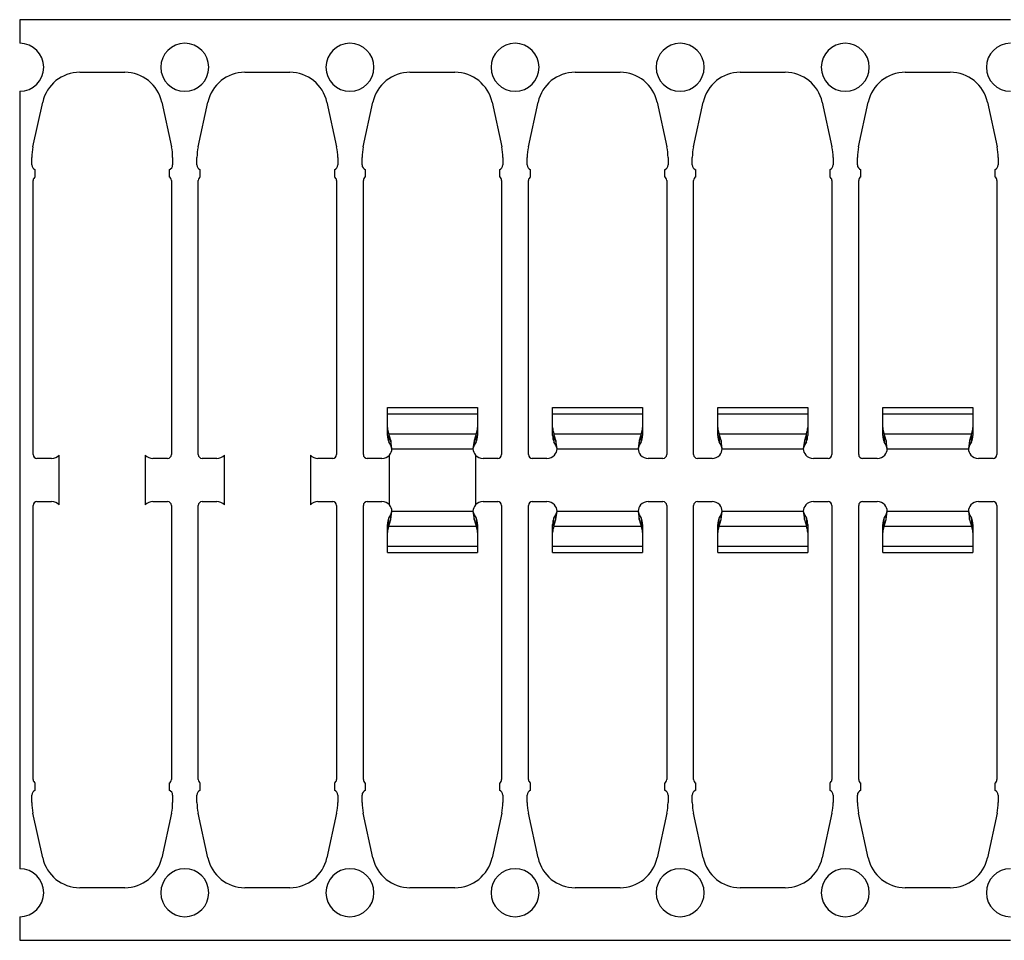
# Model space of a CAD drawing. Header units: inches. Extents: x 1802 to 2468, y -253 to -72.
# Tile 152 of 256: x 1923.61 to 1927.48, y -90.06 to -86.43. Entities that reach past the tile are written whole.
import ezdxf

# ---------------------------------------------------------------- set-up
doc = ezdxf.new("R2010")
doc.units = ezdxf.units.IN
doc.header["$LTSCALE"] = 0.5
doc.header["$MEASUREMENT"] = 0
doc.layers.add('APP-M-S', color=30, linetype='Continuous')

msp = doc.modelspace()

# ---------------------------------------------------------------- linework, layer by layer
at = {"layer": 'APP-M-S', "linetype": 'Continuous', "lineweight": 25}
for p, q in [((1923.60631, -86.4306), (1923.60631, -86.5236)), ((1924.25631, -86.4306), (1923.60631, -86.4306)), ((1924.90631, -86.4306), (1924.25631, -86.4306)), ((1925.55631, -86.4306), (1924.90631, -86.4306)), ((1926.20631, -86.4306), (1925.55631, -86.4306)), ((1926.85631, -86.4306), (1926.20631, -86.4306)), ((1927.50631, -86.4306), (1926.85631, -86.4306)), ((1923.84274, -86.63761), (1924.01987, -86.63761)), ((1924.49274, -86.63761), (1924.66987, -86.63761)), ((1925.14274, -86.63761), (1925.31987, -86.63761)), ((1925.79274, -86.63761), (1925.96987, -86.63761)), ((1926.44274, -86.63761), (1926.61987, -86.63761)), ((1927.09274, -86.63761), (1927.26987, -86.63761)), ((1923.60631, -86.7126), (1923.60631, -89.7736)), ((1923.65868, -86.9309), (1923.69694, -86.75509)), ((1924.16567, -86.75509), (1924.20393, -86.9309)), ((1924.30868, -86.9309), (1924.34694, -86.75509)), ((1924.81567, -86.75509), (1924.85393, -86.9309)), ((1924.95868, -86.9309), (1924.99694, -86.75509)), ((1925.46567, -86.75509), (1925.50393, -86.9309)), ((1925.60868, -86.9309), (1925.64694, -86.75509)), ((1926.11567, -86.75509), (1926.15393, -86.9309)), ((1926.25868, -86.9309), (1926.29694, -86.75509)), ((1926.76567, -86.75509), (1926.80393, -86.9309)), ((1926.90868, -86.9309), (1926.94694, -86.75509)), ((1927.41567, -86.75509), (1927.45393, -86.9309)), ((1923.65414, -87.00261), (1923.65414, -86.9731)), ((1924.20847, -86.9731), (1924.20847, -87.00261)), ((1924.30414, -87.00261), (1924.30414, -86.9731)), ((1924.85847, -86.9731), (1924.85847, -87.00261)), ((1924.95414, -87.00261), (1924.95414, -86.9731)), ((1925.50847, -86.9731), (1925.50847, -87.00261)), ((1925.60414, -87.00261), (1925.60414, -86.9731)), ((1926.15847, -86.9731), (1926.15847, -87.00261)), ((1926.25414, -87.00261), (1926.25414, -86.9731)), ((1926.80847, -86.9731), (1926.80847, -87.00261)), ((1926.90414, -87.00261), (1926.90414, -86.9731)), ((1927.45847, -86.9731), (1927.45847, -87.00261)), ((1923.66741, -87.04981), (1923.66741, -87.02144)), ((1924.1952, -87.02144), (1924.1952, -87.04981)), ((1924.31741, -87.04981), (1924.31741, -87.02144)), ((1924.8452, -87.02144), (1924.8452, -87.04981)), ((1924.96741, -87.04981), (1924.96741, -87.02144)), ((1925.4952, -87.02144), (1925.4952, -87.04981)), ((1925.61741, -87.04981), (1925.61741, -87.02144)), ((1926.1452, -87.02144), (1926.1452, -87.04981)), ((1926.26741, -87.04981), (1926.26741, -87.02144)), ((1926.7952, -87.02144), (1926.7952, -87.04981)), ((1926.91741, -87.04981), (1926.91741, -87.02144)), ((1927.4452, -87.02144), (1927.4452, -87.04981)), ((1923.65914, -88.14322), (1923.65914, -87.06322)), ((1924.20347, -87.06322), (1924.20347, -88.14322)), ((1924.30914, -88.14322), (1924.30914, -87.06322)), ((1924.85347, -87.06322), (1924.85347, -88.14322)), ((1924.95914, -88.14322), (1924.95914, -87.06322)), ((1925.50347, -87.06322), (1925.50347, -88.14322)), ((1925.60914, -88.14322), (1925.60914, -87.06322)), ((1926.15347, -87.06322), (1926.15347, -88.14322)), ((1926.25914, -88.14322), (1926.25914, -87.06322)), ((1926.80347, -87.06322), (1926.80347, -88.14322)), ((1926.90914, -88.14322), (1926.90914, -87.06322)), ((1927.45347, -87.06322), (1927.45347, -88.14322)), ((1925.05414, -87.98238), (1925.05414, -87.95759)), ((1925.05414, -87.95759), (1925.40847, -87.95759)), ((1925.05414, -88.03623), (1925.05414, -87.98238)), ((1925.05414, -87.98238), (1925.40847, -87.98238)), ((1925.40847, -87.95759), (1925.40847, -87.98238)), ((1925.40847, -87.98238), (1925.40847, -88.03623)), ((1925.70414, -87.95759), (1926.05847, -87.95759)), ((1925.70414, -87.98238), (1925.70414, -87.95759)), ((1925.70414, -88.03623), (1925.70414, -87.98238)), ((1925.70414, -87.98238), (1926.05847, -87.98238)), ((1926.05847, -87.95759), (1926.05847, -87.98238)), ((1926.05847, -87.98238), (1926.05847, -88.03623)), ((1926.35414, -87.98238), (1926.35414, -87.95759)), ((1926.35414, -87.95759), (1926.70847, -87.95759)), ((1926.35414, -88.03623), (1926.35414, -87.98238)), ((1926.35414, -87.98238), (1926.70847, -87.98238)), ((1926.70847, -87.95759), (1926.70847, -87.98238)), ((1926.70847, -87.98238), (1926.70847, -88.03623)), ((1927.00414, -87.95759), (1927.35847, -87.95759)), ((1927.00414, -87.98238), (1927.00414, -87.95759)), ((1927.00414, -88.03623), (1927.00414, -87.98238)), ((1927.00414, -87.98238), (1927.35847, -87.98238)), ((1927.35847, -87.95759), (1927.35847, -87.98238)), ((1927.35847, -87.98238), (1927.35847, -88.03623)), ((1925.05414, -88.06824), (1925.05414, -88.03623)), ((1925.06743, -88.08784), (1925.05939, -88.06085)), ((1925.05939, -88.06085), (1925.40322, -88.06085)), ((1925.05939, -88.06085), (1925.05939, -88.09287)), ((1925.40322, -88.06085), (1925.39518, -88.08784)), ((1925.40322, -88.09287), (1925.40322, -88.06085)), ((1925.40847, -88.03623), (1925.40847, -88.06824)), ((1925.70414, -88.06824), (1925.70414, -88.03623)), ((1925.71743, -88.08784), (1925.70939, -88.06085)), ((1925.70939, -88.06085), (1926.05322, -88.06085)), ((1925.70939, -88.06085), (1925.70939, -88.09287)), ((1926.05322, -88.06085), (1926.04518, -88.08784)), ((1926.05322, -88.09287), (1926.05322, -88.06085)), ((1926.05847, -88.03623), (1926.05847, -88.06824)), ((1926.35414, -88.06824), (1926.35414, -88.03623)), ((1926.36743, -88.08784), (1926.35939, -88.06085)), ((1926.35939, -88.06085), (1926.70322, -88.06085)), ((1926.35939, -88.06085), (1926.35939, -88.09287)), ((1926.70322, -88.06085), (1926.69518, -88.08784)), ((1926.70322, -88.09287), (1926.70322, -88.06085)), ((1926.70847, -88.03623), (1926.70847, -88.06824)), ((1927.00414, -88.06824), (1927.00414, -88.03623)), ((1927.01743, -88.08784), (1927.00939, -88.06085)), ((1927.00939, -88.06085), (1927.35322, -88.06085)), ((1927.00939, -88.06085), (1927.00939, -88.09287)), ((1927.35322, -88.06085), (1927.34518, -88.08784)), ((1927.35322, -88.09287), (1927.35322, -88.06085)), ((1927.35847, -88.03623), (1927.35847, -88.06824)), ((1925.06743, -88.10542), (1925.05939, -88.09287)), ((1925.06743, -88.08784), (1925.06743, -88.10542)), ((1925.0718, -88.12071), (1925.06743, -88.08784)), ((1925.39518, -88.08784), (1925.39081, -88.12071)), ((1925.39518, -88.08784), (1925.39518, -88.10542)), ((1925.40322, -88.09287), (1925.39518, -88.10542)), ((1925.71743, -88.10542), (1925.70939, -88.09287)), ((1925.7218, -88.12071), (1925.71743, -88.08784)), ((1925.71743, -88.08784), (1925.71743, -88.10542)), ((1926.04518, -88.08784), (1926.04081, -88.12071)), ((1926.04518, -88.08784), (1926.04518, -88.10542)), ((1926.05322, -88.09287), (1926.04518, -88.10542)), ((1926.36743, -88.10542), (1926.35939, -88.09287)), ((1926.36743, -88.08784), (1926.36743, -88.10542)), ((1926.3718, -88.12071), (1926.36743, -88.08784)), ((1926.69518, -88.08784), (1926.69081, -88.12071)), ((1926.69518, -88.08784), (1926.69518, -88.10542)), ((1926.70322, -88.09287), (1926.69518, -88.10542)), ((1927.01743, -88.10542), (1927.00939, -88.09287)), ((1927.01743, -88.08784), (1927.01743, -88.10542)), ((1927.0218, -88.12071), (1927.01743, -88.08784)), ((1927.34518, -88.08784), (1927.34081, -88.12071)), ((1927.34518, -88.08784), (1927.34518, -88.10542)), ((1927.35322, -88.09287), (1927.34518, -88.10542)), ((1925.0718, -88.12071), (1925.06743, -88.10542)), ((1925.0718, -88.12071), (1925.39081, -88.12071)), ((1925.39518, -88.10542), (1925.39081, -88.12071)), ((1925.7218, -88.12071), (1925.71743, -88.10542)), ((1925.7218, -88.12071), (1926.04081, -88.12071)), ((1926.04518, -88.10542), (1926.04081, -88.12071)), ((1926.3718, -88.12071), (1926.36743, -88.10542)), ((1926.3718, -88.12071), (1926.69081, -88.12071)), ((1926.69518, -88.10542), (1926.69081, -88.12071)), ((1927.0218, -88.12071), (1927.01743, -88.10542)), ((1927.0218, -88.12071), (1927.34081, -88.12071)), ((1927.34518, -88.10542), (1927.34081, -88.12071)), ((1923.73201, -88.15822), (1923.67414, -88.15822)), ((1923.76201, -88.34153), (1923.76201, -88.14468)), ((1924.1006, -88.14468), (1924.1006, -88.34153)), ((1924.18847, -88.15822), (1924.1306, -88.15822)), ((1924.38201, -88.15822), (1924.32414, -88.15822)), ((1924.41201, -88.34153), (1924.41201, -88.14468)), ((1924.7506, -88.14468), (1924.7506, -88.34153)), ((1924.83847, -88.15822), (1924.7806, -88.15822)), ((1925.03201, -88.15822), (1924.97414, -88.15822)), ((1925.06201, -88.34153), (1925.06201, -88.14468)), ((1925.4006, -88.14468), (1925.4006, -88.34153)), ((1925.48847, -88.15822), (1925.4306, -88.15822)), ((1925.68201, -88.15822), (1925.62414, -88.15822)), ((1926.13847, -88.15822), (1926.0806, -88.15822)), ((1926.33201, -88.15822), (1926.27414, -88.15822)), ((1926.78847, -88.15822), (1926.7306, -88.15822)), ((1926.98201, -88.15822), (1926.92414, -88.15822)), ((1927.43847, -88.15822), (1927.3806, -88.15822)), ((1923.67414, -88.32798), (1923.73201, -88.32798)), ((1924.1306, -88.32798), (1924.18847, -88.32798)), ((1924.32414, -88.32798), (1924.38201, -88.32798)), ((1924.7806, -88.32798), (1924.83847, -88.32798)), ((1924.97414, -88.32798), (1925.03201, -88.32798)), ((1925.4306, -88.32798), (1925.48847, -88.32798)), ((1925.62414, -88.32798), (1925.68201, -88.32798)), ((1926.0806, -88.32798), (1926.13847, -88.32798)), ((1926.27414, -88.32798), (1926.33201, -88.32798)), ((1926.7306, -88.32798), (1926.78847, -88.32798)), ((1926.92414, -88.32798), (1926.98201, -88.32798)), ((1927.3806, -88.32798), (1927.43847, -88.32798)), ((1923.65914, -89.42298), (1923.65914, -88.34298)), ((1924.20347, -88.34298), (1924.20347, -89.42298)), ((1924.30914, -89.42298), (1924.30914, -88.34298)), ((1924.85347, -88.34298), (1924.85347, -89.42298)), ((1924.95914, -89.42298), (1924.95914, -88.34298)), ((1925.06743, -88.38078), (1925.0718, -88.3655)), ((1925.06743, -88.39836), (1925.0718, -88.3655)), ((1925.0718, -88.3655), (1925.39081, -88.3655)), ((1925.39081, -88.3655), (1925.39518, -88.38078)), ((1925.39081, -88.3655), (1925.39518, -88.39836)), ((1925.50347, -88.34298), (1925.50347, -89.42298)), ((1925.60914, -89.42298), (1925.60914, -88.34298)), ((1925.71743, -88.38078), (1925.7218, -88.3655)), ((1925.71743, -88.39836), (1925.7218, -88.3655)), ((1925.7218, -88.3655), (1926.04081, -88.3655)), ((1926.04081, -88.3655), (1926.04518, -88.38078)), ((1926.04081, -88.3655), (1926.04518, -88.39836)), ((1926.15347, -88.34298), (1926.15347, -89.42298)), ((1926.25914, -89.42298), (1926.25914, -88.34298)), ((1926.36743, -88.38078), (1926.3718, -88.3655)), ((1926.36743, -88.39836), (1926.3718, -88.3655)), ((1926.3718, -88.3655), (1926.69081, -88.3655)), ((1926.69081, -88.3655), (1926.69518, -88.38078)), ((1926.69081, -88.3655), (1926.69518, -88.39836)), ((1926.80347, -88.34298), (1926.80347, -89.42298)), ((1926.90914, -89.42298), (1926.90914, -88.34298)), ((1927.01743, -88.38078), (1927.0218, -88.3655)), ((1927.01743, -88.39836), (1927.0218, -88.3655)), ((1927.0218, -88.3655), (1927.34081, -88.3655)), ((1927.34081, -88.3655), (1927.34518, -88.38078)), ((1927.34081, -88.3655), (1927.34518, -88.39836)), ((1927.45347, -88.34298), (1927.45347, -89.42298)), ((1925.05939, -88.39333), (1925.06743, -88.38078)), ((1925.05939, -88.42535), (1925.05939, -88.39333)), ((1925.05939, -88.42535), (1925.06743, -88.39836)), ((1925.06743, -88.39836), (1925.06743, -88.38078)), ((1925.39518, -88.39836), (1925.39518, -88.38078)), ((1925.39518, -88.38078), (1925.40322, -88.39333)), ((1925.39518, -88.39836), (1925.40322, -88.42535)), ((1925.40322, -88.39333), (1925.40322, -88.42535)), ((1925.70939, -88.39333), (1925.71743, -88.38078)), ((1925.70939, -88.42535), (1925.70939, -88.39333)), ((1925.70939, -88.42535), (1925.71743, -88.39836)), ((1925.71743, -88.39836), (1925.71743, -88.38078)), ((1926.04518, -88.39836), (1926.04518, -88.38078)), ((1926.04518, -88.38078), (1926.05322, -88.39333)), ((1926.04518, -88.39836), (1926.05322, -88.42535)), ((1926.05322, -88.39333), (1926.05322, -88.42535)), ((1926.35939, -88.39333), (1926.36743, -88.38078)), ((1926.35939, -88.42535), (1926.35939, -88.39333)), ((1926.35939, -88.42535), (1926.36743, -88.39836)), ((1926.36743, -88.39836), (1926.36743, -88.38078)), ((1926.69518, -88.39836), (1926.69518, -88.38078)), ((1926.69518, -88.38078), (1926.70322, -88.39333)), ((1926.69518, -88.39836), (1926.70322, -88.42535)), ((1926.70322, -88.39333), (1926.70322, -88.42535)), ((1927.00939, -88.39333), (1927.01743, -88.38078)), ((1927.00939, -88.42535), (1927.00939, -88.39333)), ((1927.00939, -88.42535), (1927.01743, -88.39836)), ((1927.01743, -88.39836), (1927.01743, -88.38078)), ((1927.34518, -88.39836), (1927.34518, -88.38078)), ((1927.34518, -88.38078), (1927.35322, -88.39333)), ((1927.34518, -88.39836), (1927.35322, -88.42535)), ((1927.35322, -88.39333), (1927.35322, -88.42535)), ((1925.05414, -88.44998), (1925.05414, -88.41796)), ((1925.05414, -88.50382), (1925.05414, -88.44998)), ((1925.05939, -88.42535), (1925.40322, -88.42535)), ((1925.40847, -88.41796), (1925.40847, -88.44998)), ((1925.40847, -88.44998), (1925.40847, -88.50382)), ((1925.70414, -88.44998), (1925.70414, -88.41796)), ((1925.70414, -88.50382), (1925.70414, -88.44998)), ((1925.70939, -88.42535), (1926.05322, -88.42535)), ((1926.05847, -88.41796), (1926.05847, -88.44998)), ((1926.05847, -88.44998), (1926.05847, -88.50382)), ((1926.35414, -88.44998), (1926.35414, -88.41796)), ((1926.35414, -88.50382), (1926.35414, -88.44998)), ((1926.35939, -88.42535), (1926.70322, -88.42535)), ((1926.70847, -88.41796), (1926.70847, -88.44998)), ((1926.70847, -88.44998), (1926.70847, -88.50382)), ((1927.00414, -88.44998), (1927.00414, -88.41796)), ((1927.00414, -88.50382), (1927.00414, -88.44998)), ((1927.00939, -88.42535), (1927.35322, -88.42535)), ((1927.35847, -88.41796), (1927.35847, -88.44998)), ((1927.35847, -88.44998), (1927.35847, -88.50382)), ((1925.05414, -88.50382), (1925.40847, -88.50382)), ((1925.05414, -88.52861), (1925.05414, -88.50382)), ((1925.05414, -88.52861), (1925.40847, -88.52861)), ((1925.40847, -88.50382), (1925.40847, -88.52861)), ((1925.70414, -88.50382), (1926.05847, -88.50382)), ((1925.70414, -88.52861), (1925.70414, -88.50382)), ((1925.70414, -88.52861), (1926.05847, -88.52861)), ((1926.05847, -88.50382), (1926.05847, -88.52861)), ((1926.35414, -88.50382), (1926.70847, -88.50382)), ((1926.35414, -88.52861), (1926.35414, -88.50382)), ((1926.35414, -88.52861), (1926.70847, -88.52861)), ((1926.70847, -88.50382), (1926.70847, -88.52861)), ((1927.00414, -88.50382), (1927.35847, -88.50382)), ((1927.00414, -88.52861), (1927.00414, -88.50382)), ((1927.00414, -88.52861), (1927.35847, -88.52861)), ((1927.35847, -88.50382), (1927.35847, -88.52861)), ((1923.66741, -89.46476), (1923.66741, -89.43639)), ((1924.1952, -89.43639), (1924.1952, -89.46476)), ((1924.31741, -89.46476), (1924.31741, -89.43639)), ((1924.8452, -89.43639), (1924.8452, -89.46476)), ((1924.96741, -89.46476), (1924.96741, -89.43639)), ((1925.4952, -89.43639), (1925.4952, -89.46476)), ((1925.61741, -89.46476), (1925.61741, -89.43639)), ((1926.1452, -89.43639), (1926.1452, -89.46476)), ((1926.26741, -89.46476), (1926.26741, -89.43639)), ((1926.7952, -89.43639), (1926.7952, -89.46476)), ((1926.91741, -89.46476), (1926.91741, -89.43639)), ((1927.4452, -89.43639), (1927.4452, -89.46476)), ((1923.65414, -89.51311), (1923.65414, -89.4836)), ((1924.20847, -89.4836), (1924.20847, -89.51311)), ((1924.30414, -89.51311), (1924.30414, -89.4836)), ((1924.85847, -89.4836), (1924.85847, -89.51311)), ((1924.95414, -89.51311), (1924.95414, -89.4836)), ((1925.50847, -89.4836), (1925.50847, -89.51311)), ((1925.60414, -89.51311), (1925.60414, -89.4836)), ((1926.15847, -89.4836), (1926.15847, -89.51311)), ((1926.25414, -89.51311), (1926.25414, -89.4836)), ((1926.80847, -89.4836), (1926.80847, -89.51311)), ((1926.90414, -89.51311), (1926.90414, -89.4836)), ((1927.45847, -89.4836), (1927.45847, -89.51311)), ((1923.69694, -89.73111), (1923.65868, -89.5553)), ((1924.20393, -89.5553), (1924.16567, -89.73111)), ((1924.34694, -89.73111), (1924.30868, -89.5553)), ((1924.85393, -89.5553), (1924.81567, -89.73111)), ((1924.99694, -89.73111), (1924.95868, -89.5553)), ((1925.50393, -89.5553), (1925.46567, -89.73111)), ((1925.64694, -89.73111), (1925.60868, -89.5553)), ((1926.15393, -89.5553), (1926.11567, -89.73111)), ((1926.29694, -89.73111), (1926.25868, -89.5553)), ((1926.80393, -89.5553), (1926.76567, -89.73111)), ((1926.94694, -89.73111), (1926.90868, -89.5553)), ((1927.45393, -89.5553), (1927.41567, -89.73111)), ((1924.01987, -89.8486), (1923.84274, -89.8486)), ((1924.66987, -89.8486), (1924.49274, -89.8486)), ((1925.31987, -89.8486), (1925.14274, -89.8486)), ((1925.96987, -89.8486), (1925.79274, -89.8486)), ((1926.61987, -89.8486), (1926.44274, -89.8486)), ((1927.26987, -89.8486), (1927.09274, -89.8486)), ((1923.60631, -89.9626), (1923.60631, -90.0556)), ((1923.60631, -90.0556), (1924.25631, -90.0556)), ((1924.25631, -90.0556), (1924.90631, -90.0556)), ((1924.90631, -90.0556), (1925.55631, -90.0556)), ((1925.55631, -90.0556), (1926.20631, -90.0556)), ((1926.20631, -90.0556), (1926.85631, -90.0556)), ((1926.85631, -90.0556), (1927.50631, -90.0556))]:
    msp.add_line(p, q, dxfattribs=at)
for centre, radius, start, end in [((1923.60631, -86.6181), 0.0945, 270, 90), ((1924.25631, -86.6181), 0.0945, 90, 270), ((1924.25631, -86.6181), 0.0945, 270, 90), ((1924.90631, -86.6181), 0.0945, 90, 270), ((1924.90631, -86.6181), 0.0945, 270, 90), ((1925.55631, -86.6181), 0.0945, 90, 270), ((1925.55631, -86.6181), 0.0945, 270, 90), ((1926.20631, -86.6181), 0.0945, 90, 270), ((1926.20631, -86.6181), 0.0945, 270, 90), ((1926.85631, -86.6181), 0.0945, 90, 270), ((1926.85631, -86.6181), 0.0945, 270, 90), ((1927.50631, -86.6181), 0.0945, 90, 270), ((1923.84274, -86.78682), 0.14921, 90, 167.72299), ((1924.01987, -86.78682), 0.14921, 12.27701, 90), ((1924.49274, -86.78682), 0.14921, 90, 167.72299), ((1924.66987, -86.78682), 0.14921, 12.27701, 90), ((1925.14274, -86.78682), 0.14921, 90, 167.72299), ((1925.31987, -86.78682), 0.14921, 12.27701, 90), ((1925.79274, -86.78682), 0.14921, 90, 167.72299), ((1925.96987, -86.78682), 0.14921, 12.27701, 90), ((1926.44274, -86.78682), 0.14921, 90, 167.72299), ((1926.61987, -86.78682), 0.14921, 12.27701, 90), ((1927.09274, -86.78682), 0.14921, 90, 167.72299), ((1927.26987, -86.78682), 0.14921, 12.27701, 90), ((1923.85257, -86.9731), 0.19843, 167.72299, 180), ((1924.01005, -86.9731), 0.19843, 0, 12.27701), ((1924.50257, -86.9731), 0.19843, 167.72299, 180), ((1924.66005, -86.9731), 0.19843, 0, 12.27701), ((1925.15257, -86.9731), 0.19843, 167.72299, 180), ((1925.31005, -86.9731), 0.19843, 0, 12.27701), ((1925.80257, -86.9731), 0.19843, 167.72299, 180), ((1925.96005, -86.9731), 0.19843, 0, 12.27701), ((1926.45257, -86.9731), 0.19843, 167.72299, 180), ((1926.61005, -86.9731), 0.19843, 0, 12.27701), ((1927.10257, -86.9731), 0.19843, 167.72299, 180), ((1927.26005, -86.9731), 0.19843, 0, 12.27701), ((1923.67414, -87.00261), 0.02, 180, 250.32928), ((1924.18847, -87.00261), 0.02, 289.67072, 0), ((1924.32414, -87.00261), 0.02, 180, 250.32928), ((1924.83847, -87.00261), 0.02, 289.67072, 0), ((1924.97414, -87.00261), 0.02, 180, 250.32928), ((1925.48847, -87.00261), 0.02, 289.67072, 0), ((1925.62414, -87.00261), 0.02, 180, 250.32928), ((1926.13847, -87.00261), 0.02, 289.67072, 0), ((1926.27414, -87.00261), 0.02, 180, 250.32928), ((1926.78847, -87.00261), 0.02, 289.67072, 0), ((1926.92414, -87.00261), 0.02, 180, 250.32928), ((1927.43847, -87.00261), 0.02, 289.67072, 0), ((1923.67414, -87.06322), 0.015, 116.66793, 180), ((1924.18847, -87.06322), 0.015, 0, 63.33207), ((1924.32414, -87.06322), 0.015, 116.66793, 180), ((1924.83847, -87.06322), 0.015, 0, 63.33207), ((1924.97414, -87.06322), 0.015, 116.66793, 180), ((1925.48847, -87.06322), 0.015, 0, 63.33207), ((1925.62414, -87.06322), 0.015, 116.66793, 180), ((1926.13847, -87.06322), 0.015, 0, 63.33207), ((1926.27414, -87.06322), 0.015, 116.66793, 180), ((1926.78847, -87.06322), 0.015, 0, 63.33207), ((1926.92414, -87.06322), 0.015, 116.66793, 180), ((1927.43847, -87.06322), 0.015, 0, 63.33207), ((1925.11553, -88.03601), 0.06139, 180.20381, 203.87332), ((1925.34708, -88.03601), 0.06139, 336.12668, 359.79619), ((1925.76553, -88.03601), 0.06139, 180.20381, 203.87332), ((1925.99708, -88.03601), 0.06139, 336.12668, 359.79619), ((1926.41553, -88.03601), 0.06139, 180.20381, 203.87332), ((1926.64708, -88.03601), 0.06139, 336.12668, 359.79619), ((1927.06553, -88.03601), 0.06139, 180.20381, 203.87332), ((1927.29708, -88.03601), 0.06139, 336.12668, 359.79619), ((1925.11553, -88.06802), 0.06139, 180.20381, 203.87332), ((1925.34708, -88.06802), 0.06139, 336.12668, 359.79619), ((1925.76553, -88.06802), 0.06139, 180.20381, 203.87332), ((1925.99708, -88.06802), 0.06139, 336.12668, 359.79619), ((1926.41553, -88.06802), 0.06139, 180.20381, 203.87332), ((1926.64708, -88.06802), 0.06139, 336.12668, 359.79619), ((1927.06553, -88.06802), 0.06139, 180.20381, 203.87332), ((1927.29708, -88.06802), 0.06139, 336.12668, 359.79619), ((1925.03249, -88.11864), 0.03937, 318.59038, 356.98267), ((1925.43012, -88.11864), 0.03937, 183.01733, 221.40962), ((1925.68249, -88.11864), 0.03937, 318.59038, 356.98267), ((1926.08012, -88.11864), 0.03937, 183.01733, 221.40962), ((1926.33249, -88.11864), 0.03937, 318.59038, 356.98267), ((1926.73012, -88.11864), 0.03937, 183.01733, 221.40962), ((1926.98249, -88.11864), 0.03937, 318.59038, 356.98267), ((1927.38012, -88.11864), 0.03937, 183.01733, 221.40962), ((1923.67414, -88.14322), 0.015, 180, 270), ((1923.73201, -88.11822), 0.04, 270, 318.59038), ((1924.1306, -88.11822), 0.04, 221.40962, 270), ((1924.18847, -88.14322), 0.015, 270, 0), ((1924.32414, -88.14322), 0.015, 180, 270), ((1924.38201, -88.11822), 0.04, 270, 318.59038), ((1924.7806, -88.11822), 0.04, 221.40962, 270), ((1924.83847, -88.14322), 0.015, 270, 0), ((1924.97414, -88.14322), 0.015, 180, 270), ((1925.03201, -88.11822), 0.04, 270, 318.59038), ((1925.4306, -88.11822), 0.04, 221.40962, 270), ((1925.48847, -88.14322), 0.015, 270, 0), ((1925.62414, -88.14322), 0.015, 180, 270), ((1925.68201, -88.11822), 0.04, 270, 318.59038), ((1926.0806, -88.11822), 0.04, 221.40962, 270), ((1926.13847, -88.14322), 0.015, 270, 0), ((1926.27414, -88.14322), 0.015, 180, 270), ((1926.33201, -88.11822), 0.04, 270, 318.59038), ((1926.7306, -88.11822), 0.04, 221.40962, 270), ((1926.78847, -88.14322), 0.015, 270, 0), ((1926.92414, -88.14322), 0.015, 180, 270), ((1926.98201, -88.11822), 0.04, 270, 318.59038), ((1927.3806, -88.11822), 0.04, 221.40962, 270), ((1927.43847, -88.14322), 0.015, 270, 0), ((1923.67414, -88.34298), 0.015, 90, 180), ((1923.73201, -88.36798), 0.04, 41.40962, 90), ((1924.1306, -88.36798), 0.04, 90, 138.59038), ((1924.18847, -88.34298), 0.015, 0, 90), ((1924.32414, -88.34298), 0.015, 90, 180), ((1924.38201, -88.36798), 0.04, 41.40962, 90), ((1924.7806, -88.36798), 0.04, 90, 138.59038), ((1924.83847, -88.34298), 0.015, 0, 90), ((1924.97414, -88.34298), 0.015, 90, 180), ((1925.03201, -88.36798), 0.04, 41.40962, 90), ((1925.4306, -88.36798), 0.04, 90, 138.59038), ((1925.48847, -88.34298), 0.015, 0, 90), ((1925.62414, -88.34298), 0.015, 90, 180), ((1925.68201, -88.36798), 0.04, 41.40962, 90), ((1926.0806, -88.36798), 0.04, 90, 138.59038), ((1926.13847, -88.34298), 0.015, 0, 90), ((1926.27414, -88.34298), 0.015, 90, 180), ((1926.33201, -88.36798), 0.04, 41.40962, 90), ((1926.7306, -88.36798), 0.04, 90, 138.59038), ((1926.78847, -88.34298), 0.015, 0, 90), ((1926.92414, -88.34298), 0.015, 90, 180), ((1926.98201, -88.36798), 0.04, 41.40962, 90), ((1927.3806, -88.36798), 0.04, 90, 138.59038), ((1927.43847, -88.34298), 0.015, 0, 90), ((1925.03249, -88.36757), 0.03937, 3.01733, 41.40962), ((1925.43012, -88.36757), 0.03937, 138.59038, 176.98267), ((1925.68249, -88.36757), 0.03937, 3.01733, 41.40962), ((1926.08012, -88.36757), 0.03937, 138.59038, 176.98267), ((1926.33249, -88.36757), 0.03937, 3.01733, 41.40962), ((1926.73012, -88.36757), 0.03937, 138.59038, 176.98267), ((1926.98249, -88.36757), 0.03937, 3.01733, 41.40962), ((1927.38012, -88.36757), 0.03937, 138.59038, 176.98267), ((1925.11553, -88.41818), 0.06139, 156.12668, 179.79619), ((1925.34708, -88.41818), 0.06139, 0.20381, 23.87332), ((1925.76553, -88.41818), 0.06139, 156.12668, 179.79619), ((1925.99708, -88.41818), 0.06139, 0.20381, 23.87332), ((1926.41553, -88.41818), 0.06139, 156.12668, 179.79619), ((1926.64708, -88.41818), 0.06139, 0.20381, 23.87332), ((1927.06553, -88.41818), 0.06139, 156.12668, 179.79619), ((1927.29708, -88.41818), 0.06139, 0.20381, 23.87332), ((1925.11553, -88.4502), 0.06139, 156.12668, 179.79619), ((1925.34708, -88.4502), 0.06139, 0.20381, 23.87332), ((1925.76553, -88.4502), 0.06139, 156.12668, 179.79619), ((1925.99708, -88.4502), 0.06139, 0.20381, 23.87332), ((1926.41553, -88.4502), 0.06139, 156.12668, 179.79619), ((1926.64708, -88.4502), 0.06139, 0.20381, 23.87332), ((1927.06553, -88.4502), 0.06139, 156.12668, 179.79619), ((1927.29708, -88.4502), 0.06139, 0.20381, 23.87332), ((1923.67414, -89.42298), 0.015, 180, 243.33207), ((1924.18847, -89.42298), 0.015, 296.66793, 0), ((1924.32414, -89.42298), 0.015, 180, 243.33207), ((1924.83847, -89.42298), 0.015, 296.66793, 0), ((1924.97414, -89.42298), 0.015, 180, 243.33207), ((1925.48847, -89.42298), 0.015, 296.66793, 0), ((1925.62414, -89.42298), 0.015, 180, 243.33207), ((1926.13847, -89.42298), 0.015, 296.66793, 0), ((1926.27414, -89.42298), 0.015, 180, 243.33207), ((1926.78847, -89.42298), 0.015, 296.66793, 0), ((1926.92414, -89.42298), 0.015, 180, 243.33207), ((1927.43847, -89.42298), 0.015, 296.66793, 0), ((1923.67414, -89.4836), 0.02, 109.67072, 180), ((1924.18847, -89.4836), 0.02, 0, 70.32928), ((1924.32414, -89.4836), 0.02, 109.67072, 180), ((1924.83847, -89.4836), 0.02, 0, 70.32928), ((1924.97414, -89.4836), 0.02, 109.67072, 180), ((1925.48847, -89.4836), 0.02, 0, 70.32928), ((1925.62414, -89.4836), 0.02, 109.67072, 180), ((1926.13847, -89.4836), 0.02, 0, 70.32928), ((1926.27414, -89.4836), 0.02, 109.67072, 180), ((1926.78847, -89.4836), 0.02, 0, 70.32928), ((1926.92414, -89.4836), 0.02, 109.67072, 180), ((1927.43847, -89.4836), 0.02, 0, 70.32928), ((1923.85257, -89.51311), 0.19843, 180, 192.27701), ((1924.01005, -89.51311), 0.19843, 347.72299, 0), ((1924.50257, -89.51311), 0.19843, 180, 192.27701), ((1924.66005, -89.51311), 0.19843, 347.72299, 0), ((1925.15257, -89.51311), 0.19843, 180, 192.27701), ((1925.31005, -89.51311), 0.19843, 347.72299, 0), ((1925.80257, -89.51311), 0.19843, 180, 192.27701), ((1925.96005, -89.51311), 0.19843, 347.72299, 0), ((1926.45257, -89.51311), 0.19843, 180, 192.27701), ((1926.61005, -89.51311), 0.19843, 347.72299, 0), ((1927.10257, -89.51311), 0.19843, 180, 192.27701), ((1927.26005, -89.51311), 0.19843, 347.72299, 0), ((1923.84274, -89.69938), 0.14921, 192.27701, 270), ((1924.01987, -89.69938), 0.14921, 270, 347.72299), ((1924.49274, -89.69938), 0.14921, 192.27701, 270), ((1924.66987, -89.69938), 0.14921, 270, 347.72299), ((1925.14274, -89.69938), 0.14921, 192.27701, 270), ((1925.31987, -89.69938), 0.14921, 270, 347.72299), ((1925.79274, -89.69938), 0.14921, 192.27701, 270), ((1925.96987, -89.69938), 0.14921, 270, 347.72299), ((1926.44274, -89.69938), 0.14921, 192.27701, 270), ((1926.61987, -89.69938), 0.14921, 270, 347.72299), ((1927.09274, -89.69938), 0.14921, 192.27701, 270), ((1927.26987, -89.69938), 0.14921, 270, 347.72299), ((1923.60631, -89.8681), 0.0945, 270, 90), ((1924.25631, -89.8681), 0.0945, 90, 270), ((1924.25631, -89.8681), 0.0945, 270, 90), ((1924.90631, -89.8681), 0.0945, 90, 270), ((1924.90631, -89.8681), 0.0945, 270, 90), ((1925.55631, -89.8681), 0.0945, 90, 270), ((1925.55631, -89.8681), 0.0945, 270, 90), ((1926.20631, -89.8681), 0.0945, 90, 270), ((1926.20631, -89.8681), 0.0945, 270, 90), ((1926.85631, -89.8681), 0.0945, 90, 270), ((1926.85631, -89.8681), 0.0945, 270, 90), ((1927.50631, -89.8681), 0.0945, 90, 270)]:
    msp.add_arc(centre, radius, start, end, dxfattribs=at)

doc.saveas('drawing.dxf')
